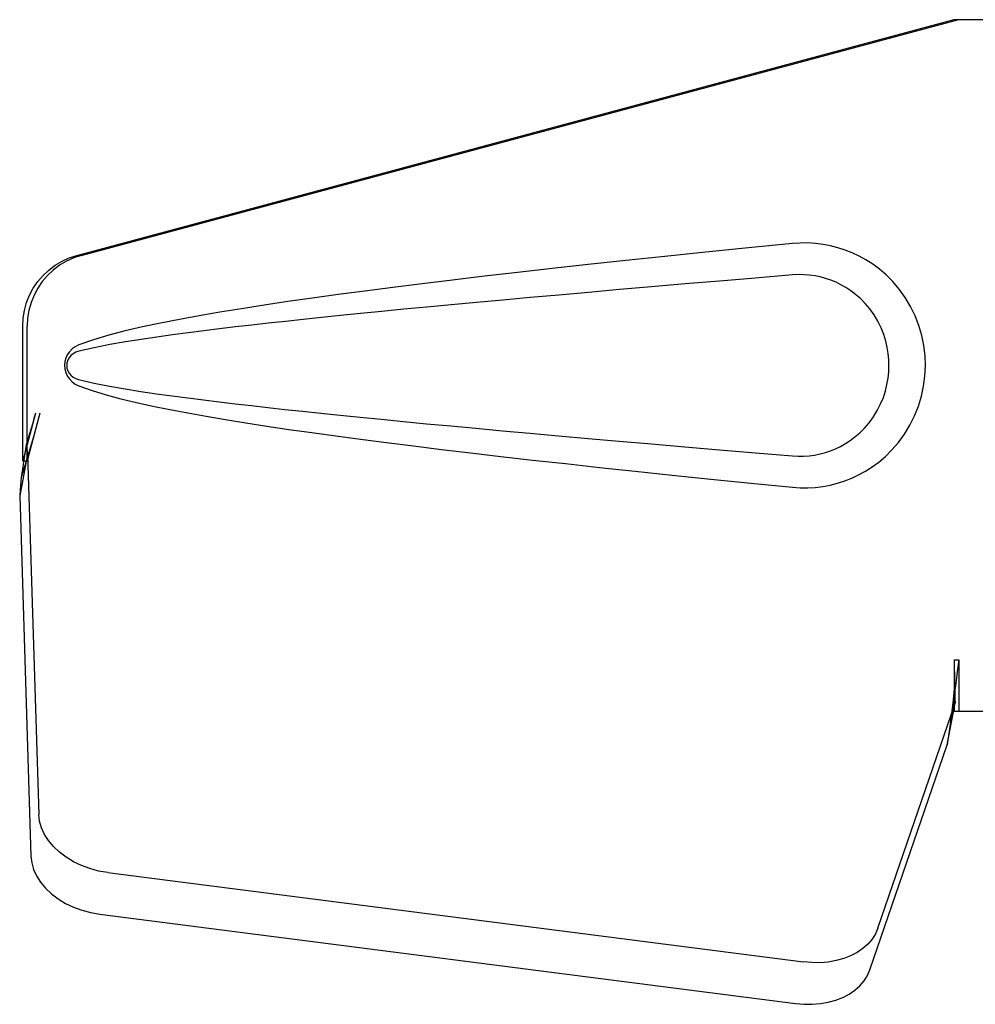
# Model space of a CAD drawing. Header units: inches. Extents: x 0 to 340, y 0 to 220.
# Tile 10 of 30: x 111.29 to 112.92, y 114.36 to 116.04. Entities that reach past the tile are written whole.
import ezdxf

# ---------------------------------------------------------------- set-up
doc = ezdxf.new("R2010")
doc.units = ezdxf.units.IN
doc.header["$LTSCALE"] = 18.7
doc.header["$MEASUREMENT"] = 0
doc.linetypes.add('HIDDEN', pattern=[0.2, 0.1, -0.1])
doc.layers.add('MASTER_DOOR_ASSEMBLY', color=7, linetype='CONTINUOUS')

msp = doc.modelspace()

# ---------------------------------------------------------------- linework, layer by layer
at = {"layer": 'MASTER_DOOR_ASSEMBLY', "color": 8, "linetype": 'HIDDEN'}
for p, q in [((111.3894, 115.6408), (112.8868, 116.0432)), ((111.397, 115.6408), (112.8945, 116.0432)), ((112.8868, 116.0432), (113.2078, 116.0432)), ((111.297, 115.2903), (111.297, 115.5201)), ((111.3046, 115.2903), (111.3046, 115.5201)), ((111.3188, 115.3719), (111.297, 115.2903)), ((111.3264, 115.3719), (111.3046, 115.2903)), ((111.3031, 115.3178), (111.2944, 115.2616)), ((111.3054, 115.3017), (111.2918, 115.2307)), ((111.297, 115.2903), (111.3046, 115.2903)), ((111.3054, 115.3017), (111.3245, 114.6866)), ((111.2926, 115.2405), (111.2918, 115.2307)), ((111.2918, 115.2307), (111.311, 114.6156)), ((112.8868, 114.9506), (112.8945, 114.9506)), ((112.8868, 114.9506), (112.8872, 114.9104)), ((112.8868, 114.9506), (112.8868, 114.8632)), ((112.8945, 114.9506), (112.8945, 114.8632)), ((112.8876, 114.8921), (112.8877, 114.8867)), ((112.7563, 114.4926), (112.8882, 114.8765)), ((112.8746, 114.8054), (112.8882, 114.8765)), ((112.884, 114.8716), (112.8746, 114.8054)), ((112.8868, 114.8632), (113.2078, 114.8632)), ((112.7427, 114.4216), (112.8746, 114.8054)), ((111.442, 114.5876), (112.6295, 114.4351)), ((111.4284, 114.5165), (112.6159, 114.3641))]:
    msp.add_line(p, q, dxfattribs=at)
for points in [[(112.6108, 115.6612), (112.5353, 115.6536), (112.4626, 115.6462), (112.3929, 115.639), (112.326, 115.632), (112.2619, 115.6251), (112.2004, 115.6183), (112.1414, 115.6117), (112.0849, 115.6052), (112.0306, 115.5988), (111.9786, 115.5925), (111.9288, 115.5862), (111.881, 115.5801), (111.8352, 115.574), (111.7913, 115.568), (111.7492, 115.562), (111.7089, 115.556), (111.6703, 115.5499), (111.6334, 115.5439), (111.5981, 115.5378), (111.5643, 115.5316), (111.532, 115.5253), (111.5012, 115.5188), (111.4718, 115.512), (111.4438, 115.5047), (111.4175, 115.4968), (111.3926, 115.4881)], [(112.6498, 115.6613), (112.6368, 115.6621), (112.6238, 115.662), (112.6108, 115.6612)], [(112.6108, 115.2452), (112.6237, 115.2443), (112.6366, 115.2442), (112.6495, 115.245), (112.6624, 115.2466), (112.6752, 115.249), (112.6877, 115.2522), (112.6999, 115.2561), (112.7119, 115.2608), (112.7235, 115.2662), (112.735, 115.2725), (112.7465, 115.2798), (112.7579, 115.2882), (112.7692, 115.2978), (112.7804, 115.3088), (112.7915, 115.3216), (112.8018, 115.3356), (112.8111, 115.3509), (112.8191, 115.3669), (112.8257, 115.3836), (112.8308, 115.4006), (112.8344, 115.4177), (112.8366, 115.435), (112.8374, 115.4523), (112.8368, 115.4696), (112.8347, 115.4869), (112.8312, 115.504), (112.8263, 115.521), (112.8199, 115.5377), (112.8119, 115.5538), (112.8028, 115.5692), (112.7925, 115.5834), (112.7816, 115.5963), (112.7704, 115.6075), (112.7589, 115.6173), (112.7475, 115.6258), (112.736, 115.6332), (112.7244, 115.6396), (112.7126, 115.6452), (112.7006, 115.65), (112.6883, 115.654), (112.6756, 115.6572), (112.6628, 115.6597), (112.6498, 115.6613)], [(111.297, 115.5201), (111.2977, 115.5338), (111.2999, 115.5471), (111.3036, 115.5603), (111.3086, 115.5729), (111.315, 115.5849), (111.3227, 115.5962), (111.3316, 115.6065), (111.3415, 115.6158), (111.3524, 115.624), (111.3641, 115.631), (111.3764, 115.6365), (111.3894, 115.6408)], [(111.397, 115.6408), (111.384, 115.6365), (111.3717, 115.631), (111.36, 115.624), (111.3492, 115.6158), (111.3392, 115.6065), (111.3304, 115.5962), (111.3227, 115.5849), (111.3163, 115.5729), (111.3113, 115.5603), (111.3076, 115.5471), (111.3054, 115.5338), (111.3046, 115.5201)], [(112.6108, 115.2986), (112.6202, 115.2982), (112.6296, 115.2983), (112.639, 115.2989), (112.6483, 115.3002), (112.6576, 115.3021), (112.6667, 115.3045), (112.6755, 115.3075), (112.6842, 115.311), (112.6926, 115.315), (112.7009, 115.3197), (112.7091, 115.325), (112.7173, 115.3311), (112.7255, 115.3381), (112.7335, 115.3461), (112.7414, 115.3553), (112.7488, 115.3654), (112.7554, 115.3762), (112.7611, 115.3874), (112.7657, 115.3986), (112.7693, 115.4098), (112.7719, 115.4208), (112.7737, 115.4315), (112.7748, 115.442), (112.7752, 115.4524), (112.7749, 115.4627), (112.774, 115.4732), (112.7723, 115.4839), (112.7697, 115.4947), (112.7663, 115.5059), (112.7619, 115.5171), (112.7563, 115.5284), (112.7499, 115.5393), (112.7425, 115.5496), (112.7347, 115.559), (112.7266, 115.5671), (112.7184, 115.5743), (112.7101, 115.5806), (112.7018, 115.5861), (112.6934, 115.5909), (112.6849, 115.595), (112.6761, 115.5986), (112.6672, 115.6016), (112.658, 115.6041), (112.6487, 115.606), (112.6392, 115.6073), (112.6298, 115.608), (112.6203, 115.6081), (112.6108, 115.6077)], [(112.6108, 115.6077), (112.5475, 115.6023), (112.4862, 115.5972), (112.4272, 115.5921), (112.3703, 115.5872), (112.3155, 115.5825), (112.2627, 115.5778), (112.2119, 115.5733), (112.1631, 115.569), (112.1162, 115.5647), (112.0713, 115.5606), (112.0281, 115.5566), (111.9869, 115.5527), (111.9474, 115.5489), (111.9097, 115.5452), (111.8737, 115.5416), (111.8393, 115.5382), (111.8066, 115.5348), (111.7753, 115.5315), (111.7452, 115.5283), (111.7161, 115.5251), (111.6878, 115.5219), (111.6602, 115.5187), (111.633, 115.5155), (111.6061, 115.5122), (111.5793, 115.5088), (111.5525, 115.5052), (111.5257, 115.5015), (111.4989, 115.4975), (111.4721, 115.4933), (111.4454, 115.4886), (111.4189, 115.4832), (111.3925, 115.4773)], [(111.3926, 115.4881), (111.3865, 115.485), (111.3813, 115.4812), (111.3767, 115.4765), (111.3731, 115.4712), (111.3705, 115.4656), (111.3689, 115.4596), (111.3683, 115.4534), (111.3688, 115.4471), (111.3703, 115.4411), (111.3729, 115.4354), (111.3766, 115.43), (111.3811, 115.4253), (111.3865, 115.4213), (111.3926, 115.4182)], [(111.3925, 115.4773), (111.3874, 115.4755), (111.3829, 115.473), (111.3791, 115.4698), (111.376, 115.4661), (111.3738, 115.462), (111.3724, 115.4576), (111.372, 115.4529), (111.3725, 115.4483), (111.3739, 115.444), (111.3762, 115.44), (111.3793, 115.4364), (111.3831, 115.4332), (111.3874, 115.4308), (111.3924, 115.429)], [(111.3924, 115.429), (111.4188, 115.4231), (111.4453, 115.4177), (111.4719, 115.4131), (111.4987, 115.4088), (111.5254, 115.4049), (111.5522, 115.4011), (111.5789, 115.3976), (111.6057, 115.3942), (111.6325, 115.3909), (111.6596, 115.3876), (111.6872, 115.3845), (111.7154, 115.3813), (111.7444, 115.3781), (111.7745, 115.3749), (111.8058, 115.3716), (111.8385, 115.3682), (111.8728, 115.3648), (111.9088, 115.3612), (111.9466, 115.3575), (111.986, 115.3537), (112.0273, 115.3498), (112.0705, 115.3458), (112.1155, 115.3417), (112.1624, 115.3374), (112.2112, 115.333), (112.2621, 115.3285), (112.3149, 115.3239), (112.3699, 115.3191), (112.4269, 115.3142), (112.486, 115.3092), (112.5473, 115.304), (112.6108, 115.2986)], [(111.3926, 115.4182), (111.4153, 115.4102), (111.4392, 115.4028), (111.4645, 115.3961), (111.4911, 115.3898), (111.5189, 115.3837), (111.5481, 115.3778), (111.5785, 115.372), (111.6102, 115.3664), (111.6433, 115.3607), (111.6778, 115.3552), (111.7138, 115.3496), (111.7514, 115.344), (111.7904, 115.3385), (111.8311, 115.3328), (111.8735, 115.3272), (111.9176, 115.3215), (111.9636, 115.3157), (112.0114, 115.3099), (112.0612, 115.3039), (112.113, 115.2979), (112.1669, 115.2917), (112.223, 115.2855), (112.2815, 115.2791), (112.3423, 115.2726), (112.4055, 115.266), (112.4713, 115.2592), (112.5398, 115.2522), (112.6108, 115.2452)], [(111.3264, 115.3719), (111.3211, 115.3524), (111.3158, 115.3332), (111.3104, 115.3142), (111.305, 115.2959), (111.2996, 115.2784), (111.2944, 115.2616)], [(111.3188, 115.3719), (111.3162, 115.3623), (111.3135, 115.3529), (111.3109, 115.3437), (111.3082, 115.3347), (111.3056, 115.3261), (111.3031, 115.3178)], [(111.3031, 115.3178), (111.3034, 115.315), (111.3038, 115.3122), (111.3042, 115.3095), (111.3046, 115.3069), (111.305, 115.3043), (111.3054, 115.3017)], [(111.2944, 115.2616), (111.2939, 115.2561), (111.2926, 115.2405)], [(112.8945, 114.9506), (112.8919, 114.9304), (112.8893, 114.9104), (112.8866, 114.8907), (112.884, 114.8716)], [(112.8871, 114.9229), (112.8871, 114.9152), (112.8865, 114.9024), (112.8853, 114.8879), (112.8837, 114.8719), (112.8815, 114.8546), (112.88, 114.8436)], [(112.8872, 114.9104), (112.8874, 114.901), (112.8876, 114.8921)], [(112.8877, 114.8867), (112.8878, 114.884), (112.8879, 114.8814), (112.888, 114.8789), (112.8882, 114.8765)], [(111.442, 114.5876), (111.4265, 114.5903), (111.4117, 114.5943), (111.3972, 114.5996), (111.3836, 114.6061), (111.371, 114.6138), (111.3595, 114.6224), (111.3495, 114.6319), (111.341, 114.6421), (111.3341, 114.6528), (111.329, 114.6639), (111.3258, 114.6752), (111.3245, 114.6866)], [(111.311, 114.6156), (111.3123, 114.6041), (111.3155, 114.5929), (111.3206, 114.5818), (111.3274, 114.571), (111.3359, 114.5608), (111.346, 114.5514), (111.3574, 114.5427), (111.37, 114.5351), (111.3837, 114.5286), (111.3981, 114.5232), (111.413, 114.5193), (111.4284, 114.5165)], [(112.7563, 114.4926), (112.7521, 114.483), (112.7464, 114.474), (112.7392, 114.4656), (112.7306, 114.458), (112.7208, 114.4513), (112.7099, 114.4456), (112.698, 114.441), (112.6852, 114.4374), (112.6718, 114.435), (112.6579, 114.4338), (112.6438, 114.4339), (112.6295, 114.4351)], [(112.6159, 114.3641), (112.6303, 114.3628), (112.6444, 114.3628), (112.6582, 114.364), (112.6717, 114.3664), (112.6844, 114.3699), (112.6963, 114.3746), (112.7073, 114.3803), (112.7171, 114.387), (112.7256, 114.3946), (112.7328, 114.403), (112.7385, 114.4119), (112.7427, 114.4216)]]:
    msp.add_lwpolyline(points, dxfattribs=at)

doc.saveas('drawing.dxf')
